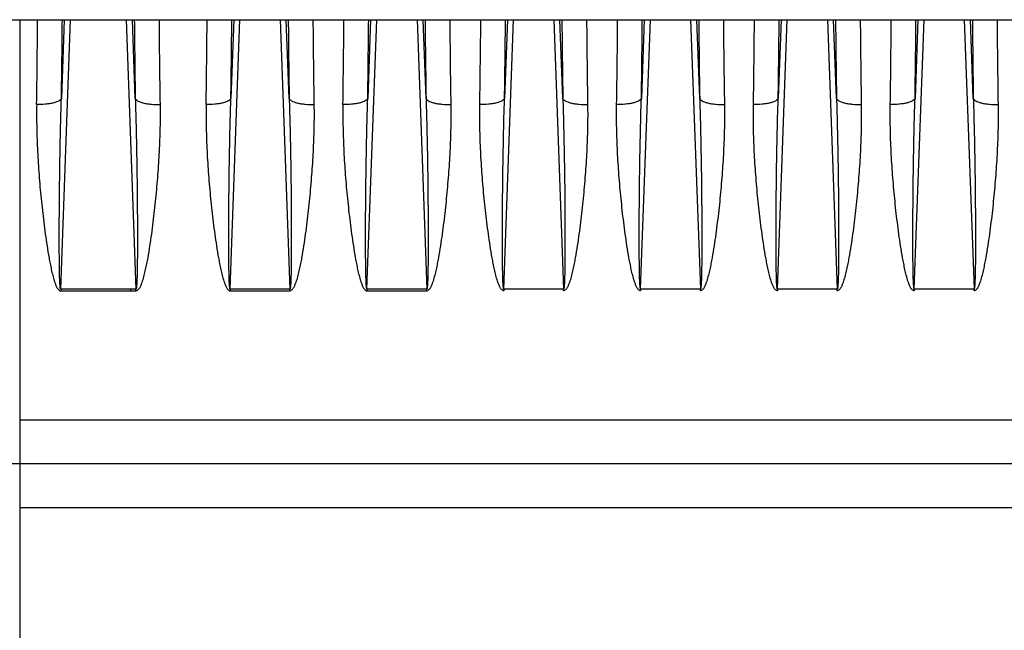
# Model space of a CAD drawing. Extents: x -3157 to 1181, y 8 to 2342.
# Tile 23 of 66: x -1893 to -1735, y 1154 to 1252. Entities that reach past the tile are written whole.
import ezdxf

# ---------------------------------------------------------------- set-up
doc = ezdxf.new("R2010")
doc.units = 0
doc.header["$LTSCALE"] = 65.395
doc.layers.get('0').update_dxf_attribs({"linetype": 'CONTINUOUS'})

msp = doc.modelspace()

# ---------------------------------------------------------------- linework, layer by layer
at = {"color": 3, "linetype": 'CONTINUOUS'}
msp.add_line((-1912.86, 1252.13), (-1681.86, 1252.13), dxfattribs=at)
at = {"color": 9, "linetype": 'CONTINUOUS'}
for p, q in [((-1893, 1252.13), (-1893, 1071.77)), ((-1886.41, 1208.81), (-1884.84, 1252.13)), ((-1885.84, 1252.13), (-1886.29, 1239.47)), ((-1875.87, 1252.13), (-1874.31, 1208.81)), ((-1874.42, 1239.47), (-1874.88, 1252.13)), ((-1859.16, 1208.81), (-1857.59, 1252.13)), ((-1858.59, 1252.13), (-1859.04, 1239.47)), ((-1851.12, 1252.13), (-1849.56, 1208.81)), ((-1849.67, 1239.47), (-1850.13, 1252.13)), ((-1837.16, 1208.81), (-1835.59, 1252.13)), ((-1836.59, 1252.13), (-1837.04, 1239.47)), ((-1829.12, 1252.13), (-1827.56, 1208.81)), ((-1827.67, 1239.47), (-1828.13, 1252.13)), ((-1815.16, 1208.81), (-1813.59, 1252.13)), ((-1814.59, 1252.13), (-1815.04, 1239.47)), ((-1807.12, 1252.13), (-1805.56, 1208.81)), ((-1805.67, 1239.47), (-1806.13, 1252.13)), ((-1793.16, 1208.81), (-1791.59, 1252.13)), ((-1792.59, 1252.13), (-1793.04, 1239.47)), ((-1785.12, 1252.13), (-1783.56, 1208.81)), ((-1783.67, 1239.47), (-1784.13, 1252.13)), ((-1771.16, 1208.81), (-1769.59, 1252.13)), ((-1770.59, 1252.13), (-1771.04, 1239.47)), ((-1763.12, 1252.13), (-1761.56, 1208.81)), ((-1761.67, 1239.47), (-1762.13, 1252.13)), ((-1749.16, 1208.81), (-1747.59, 1252.13)), ((-1748.59, 1252.13), (-1749.04, 1239.47)), ((-1741.12, 1252.13), (-1739.56, 1208.81)), ((-1739.67, 1239.47), (-1740.13, 1252.13)), ((-1622.36, 1187.71), (-1893, 1187.71)), ((-1893, 1173.68), (-1622.36, 1173.68))]:
    msp.add_line(p, q, dxfattribs=at)
at = {"color": 2, "linetype": 'CONTINUOUS'}
for p, q in [((-1886.41, 1208.81), (-1886.41, 1208.53)), ((-1874.31, 1208.81), (-1886.41, 1208.81)), ((-1886.41, 1208.53), (-1874.31, 1208.53)), ((-1875.21, 1208.81), (-1875.21, 1208.53)), ((-1874.31, 1208.53), (-1874.31, 1208.81)), ((-1859.16, 1208.81), (-1859.16, 1208.53)), ((-1849.56, 1208.81), (-1859.16, 1208.81)), ((-1859.16, 1208.53), (-1849.56, 1208.53)), ((-1849.56, 1208.53), (-1849.56, 1208.81)), ((-1837.16, 1208.81), (-1837.16, 1208.53)), ((-1827.56, 1208.81), (-1837.16, 1208.81)), ((-1837.16, 1208.53), (-1827.56, 1208.53)), ((-1827.56, 1208.53), (-1827.56, 1208.81)), ((-1815.16, 1208.81), (-1815.16, 1208.53)), ((-1805.56, 1208.81), (-1815.16, 1208.81)), ((-1805.56, 1208.53), (-1805.56, 1208.81)), ((-1793.16, 1208.81), (-1793.16, 1208.53)), ((-1783.56, 1208.81), (-1793.16, 1208.81)), ((-1783.56, 1208.53), (-1783.56, 1208.81)), ((-1771.16, 1208.81), (-1771.16, 1208.53)), ((-1761.56, 1208.81), (-1771.16, 1208.81)), ((-1761.56, 1208.53), (-1761.56, 1208.81)), ((-1749.16, 1208.81), (-1749.16, 1208.53)), ((-1739.56, 1208.81), (-1749.16, 1208.81)), ((-1739.56, 1208.53), (-1739.56, 1208.81))]:
    msp.add_line(p, q, dxfattribs=at)
at = {"color": 6, "linetype": 'CONTINUOUS'}
msp.add_line((-1622.36, 1180.7), (-1963.54, 1180.7), dxfattribs=at)
at = {"color": 9, "linetype": 'CONTINUOUS'}
for centre, radius, start, end in [((-3715.93, 1266.77), 1825.87, 359.11237, 359.54063), ((-3813.55, 1268.66), 1927.48, 359.1323, 359.50894), ((31.55, 1268.41), 1906.19, 180.48897, 180.86981), ((-23.2, 1267.03), 1847.46, 180.46187, 180.88512), ((-3688.68, 1266.77), 1825.87, 359.11237, 359.54063), ((-3786.3, 1268.66), 1927.48, 359.1323, 359.50894), ((56.3, 1268.41), 1906.19, 180.48897, 180.86981), ((1.55, 1267.03), 1847.46, 180.46187, 180.88512), ((-3666.68, 1266.77), 1825.87, 359.11237, 359.54063), ((-3764.3, 1268.66), 1927.48, 359.1323, 359.50894), ((78.3, 1268.41), 1906.19, 180.48897, 180.86981), ((23.55, 1267.03), 1847.46, 180.46187, 180.88512), ((-3742.3, 1268.66), 1927.48, 359.1323, 359.50894), ((100.3, 1268.41), 1906.19, 180.48897, 180.86981), ((-3720.3, 1268.66), 1927.48, 359.1323, 359.50894), ((122.3, 1268.41), 1906.19, 180.48897, 180.86981), ((-3698.3, 1268.66), 1927.48, 359.1323, 359.50894), ((144.3, 1268.41), 1906.19, 180.48897, 180.86981), ((-3676.3, 1268.66), 1927.48, 359.1323, 359.50894), ((166.3, 1268.41), 1906.19, 180.48897, 180.86981)]:
    msp.add_arc(centre, radius, start, end, dxfattribs=at)
at = {"color": 2, "linetype": 'CONTINUOUS'}
for centre, radius, start, end in [((-3666.25, 1267.03), 1847.45, 359.11487, 359.53813), ((23.97, 1266.77), 1825.88, 180.45937, 180.88763), ((-3644.25, 1267.03), 1847.45, 359.11487, 359.53813), ((45.97, 1266.77), 1825.88, 180.45937, 180.88763), ((-3622.25, 1267.03), 1847.45, 359.11487, 359.53813), ((67.97, 1266.77), 1825.88, 180.45937, 180.88763), ((-3600.25, 1267.03), 1847.45, 359.11487, 359.53813), ((89.97, 1266.77), 1825.88, 180.45937, 180.88763)]:
    msp.add_arc(centre, radius, start, end, dxfattribs=at)
at = {"color": 9, "linetype": 'CONTINUOUS'}
for points, knots in [([(-1890.27, 1238.49), (-1890.29, 1237.24), (-1890.28, 1234.72), (-1890.15, 1230.95), (-1889.91, 1227.16), (-1889.63, 1224), (-1889.36, 1221.46), (-1889.14, 1219.56), (-1888.89, 1217.66), (-1888.61, 1215.75), (-1888.35, 1214.17), (-1888.11, 1212.9), (-1887.92, 1211.96), (-1887.7, 1211.02), (-1887.48, 1210.24), (-1887.27, 1209.63), (-1887.11, 1209.26), (-1886.96, 1208.97), (-1886.82, 1208.77), (-1886.65, 1208.6), (-1886.49, 1208.53), (-1886.41, 1208.53)], [0, 0, 0, 0, 0.12296, 0.246594, 0.370859, 0.495708, 0.558336, 0.621093, 0.68397, 0.746963, 0.810066, 0.841658, 0.873277, 0.904922, 0.936593, 0.952443, 0.968301, 0.976239, 0.984181, 0.992121, 1, 1, 1, 1]), ([(-1886.29, 1239.47), (-1886.32, 1239.4), (-1886.43, 1239.24), (-1886.71, 1239.06), (-1887.1, 1238.88), (-1887.62, 1238.73), (-1888.22, 1238.62), (-1889.12, 1238.51), (-1889.81, 1238.48), (-1890.27, 1238.49)], [0, 0, 0, 0, 0.054884, 0.130896, 0.233224, 0.360692, 0.509197, 0.670922, 1, 1, 1, 1]), ([(-1886.41, 1208.81), (-1886.42, 1208.81), (-1886.45, 1208.85), (-1886.46, 1208.91), (-1886.48, 1209), (-1886.49, 1209.13), (-1886.51, 1209.31), (-1886.53, 1209.53), (-1886.54, 1209.76), (-1886.56, 1210.07), (-1886.57, 1210.46), (-1886.58, 1210.94), (-1886.59, 1211.42), (-1886.6, 1211.89), (-1886.61, 1212.53), (-1886.62, 1213.34), (-1886.63, 1214.3), (-1886.63, 1215.27), (-1886.64, 1216.24), (-1886.64, 1217.2), (-1886.64, 1218.5), (-1886.63, 1220.11), (-1886.62, 1222.05), (-1886.6, 1223.99), (-1886.58, 1225.93), (-1886.55, 1228.51), (-1886.49, 1231.74), (-1886.41, 1235.61), (-1886.34, 1238.18), (-1886.29, 1239.47)], [0, 0, 0, 0, 0.001233, 0.003599, 0.006567, 0.009863, 0.01688, 0.0242, 0.031676, 0.039251, 0.054573, 0.070036, 0.085584, 0.10119, 0.116836, 0.148213, 0.179665, 0.211165, 0.242698, 0.274255, 0.305827, 0.369004, 0.432201, 0.495403, 0.558596, 0.621773, 0.74804, 0.874141, 1, 1, 1, 1]), ([(-1874.42, 1239.47), (-1874.39, 1239.4), (-1874.28, 1239.24), (-1874.01, 1239.06), (-1873.61, 1238.88), (-1873.1, 1238.73), (-1872.49, 1238.62), (-1871.6, 1238.51), (-1870.9, 1238.48), (-1870.44, 1238.49)], [0, 0, 0, 0, 0.054884, 0.130896, 0.233224, 0.360693, 0.509197, 0.670922, 1, 1, 1, 1]), ([(-1874.42, 1239.47), (-1874.38, 1238.18), (-1874.31, 1235.61), (-1874.22, 1231.74), (-1874.17, 1228.51), (-1874.13, 1225.93), (-1874.11, 1223.99), (-1874.1, 1222.05), (-1874.08, 1220.11), (-1874.08, 1218.5), (-1874.08, 1217.2), (-1874.08, 1216.24), (-1874.08, 1215.27), (-1874.08, 1214.3), (-1874.09, 1213.34), (-1874.1, 1212.53), (-1874.11, 1211.89), (-1874.12, 1211.42), (-1874.13, 1210.94), (-1874.14, 1210.46), (-1874.16, 1210.07), (-1874.17, 1209.76), (-1874.19, 1209.53), (-1874.2, 1209.31), (-1874.22, 1209.13), (-1874.24, 1209), (-1874.26, 1208.91), (-1874.27, 1208.85), (-1874.29, 1208.81), (-1874.31, 1208.81)], [0, 0, 0, 0, 0.125859, 0.25196, 0.378227, 0.441403, 0.504597, 0.567798, 0.630996, 0.694172, 0.725745, 0.757302, 0.788835, 0.820335, 0.851787, 0.883163, 0.89881, 0.914416, 0.929964, 0.945426, 0.960748, 0.968323, 0.9758, 0.983119, 0.990137, 0.993433, 0.996401, 0.998767, 1, 1, 1, 1]), ([(-1870.44, 1238.49), (-1870.42, 1237.24), (-1870.43, 1234.72), (-1870.57, 1230.95), (-1870.81, 1227.16), (-1871.09, 1224), (-1871.35, 1221.46), (-1871.58, 1219.56), (-1871.82, 1217.66), (-1872.1, 1215.75), (-1872.36, 1214.17), (-1872.6, 1212.9), (-1872.8, 1211.96), (-1873.02, 1211.02), (-1873.23, 1210.24), (-1873.45, 1209.63), (-1873.6, 1209.26), (-1873.76, 1208.97), (-1873.89, 1208.77), (-1874.07, 1208.6), (-1874.23, 1208.53), (-1874.31, 1208.53)], [0, 0, 0, 0, 0.12296, 0.246594, 0.370859, 0.495708, 0.558336, 0.621092, 0.68397, 0.746963, 0.810066, 0.841658, 0.873277, 0.904922, 0.936593, 0.952443, 0.968301, 0.976239, 0.984181, 0.992121, 1, 1, 1, 1]), ([(-1863.02, 1238.49), (-1863.04, 1237.24), (-1863.03, 1234.72), (-1862.9, 1230.95), (-1862.66, 1227.16), (-1862.38, 1224), (-1862.11, 1221.46), (-1861.89, 1219.56), (-1861.64, 1217.66), (-1861.36, 1215.75), (-1861.1, 1214.17), (-1860.86, 1212.9), (-1860.67, 1211.96), (-1860.45, 1211.02), (-1860.23, 1210.24), (-1860.02, 1209.63), (-1859.86, 1209.26), (-1859.71, 1208.97), (-1859.57, 1208.77), (-1859.4, 1208.6), (-1859.24, 1208.53), (-1859.16, 1208.53)], [0, 0, 0, 0, 0.12296, 0.246594, 0.370859, 0.495708, 0.558336, 0.621093, 0.68397, 0.746963, 0.810066, 0.841658, 0.873277, 0.904922, 0.936593, 0.952443, 0.968301, 0.976239, 0.984181, 0.992121, 1, 1, 1, 1]), ([(-1859.04, 1239.47), (-1859.07, 1239.4), (-1859.18, 1239.24), (-1859.46, 1239.06), (-1859.85, 1238.88), (-1860.37, 1238.73), (-1860.97, 1238.62), (-1861.87, 1238.51), (-1862.56, 1238.48), (-1863.02, 1238.49)], [0, 0, 0, 0, 0.054884, 0.130896, 0.233224, 0.360692, 0.509197, 0.670922, 1, 1, 1, 1]), ([(-1859.16, 1208.81), (-1859.17, 1208.81), (-1859.2, 1208.85), (-1859.21, 1208.91), (-1859.23, 1209), (-1859.24, 1209.13), (-1859.26, 1209.31), (-1859.28, 1209.53), (-1859.29, 1209.76), (-1859.31, 1210.07), (-1859.32, 1210.46), (-1859.33, 1210.94), (-1859.34, 1211.42), (-1859.35, 1211.89), (-1859.36, 1212.53), (-1859.37, 1213.34), (-1859.38, 1214.3), (-1859.38, 1215.27), (-1859.39, 1216.24), (-1859.39, 1217.2), (-1859.39, 1218.5), (-1859.38, 1220.11), (-1859.37, 1222.05), (-1859.35, 1223.99), (-1859.33, 1225.93), (-1859.3, 1228.51), (-1859.24, 1231.74), (-1859.16, 1235.61), (-1859.09, 1238.18), (-1859.04, 1239.47)], [0, 0, 0, 0, 0.001233, 0.003599, 0.006567, 0.009863, 0.01688, 0.0242, 0.031676, 0.039251, 0.054573, 0.070036, 0.085584, 0.10119, 0.116836, 0.148213, 0.179665, 0.211165, 0.242698, 0.274255, 0.305827, 0.369004, 0.432201, 0.495403, 0.558596, 0.621773, 0.74804, 0.874141, 1, 1, 1, 1]), ([(-1849.67, 1239.47), (-1849.64, 1239.4), (-1849.53, 1239.24), (-1849.26, 1239.06), (-1848.86, 1238.88), (-1848.35, 1238.73), (-1847.74, 1238.62), (-1846.85, 1238.51), (-1846.15, 1238.48), (-1845.69, 1238.49)], [0, 0, 0, 0, 0.054884, 0.130896, 0.233224, 0.360693, 0.509197, 0.670922, 1, 1, 1, 1]), ([(-1849.67, 1239.47), (-1849.63, 1238.18), (-1849.56, 1235.61), (-1849.47, 1231.74), (-1849.42, 1228.51), (-1849.38, 1225.93), (-1849.36, 1223.99), (-1849.35, 1222.05), (-1849.33, 1220.11), (-1849.33, 1218.5), (-1849.33, 1217.2), (-1849.33, 1216.24), (-1849.33, 1215.27), (-1849.33, 1214.3), (-1849.34, 1213.34), (-1849.35, 1212.53), (-1849.36, 1211.89), (-1849.37, 1211.42), (-1849.38, 1210.94), (-1849.39, 1210.46), (-1849.41, 1210.07), (-1849.42, 1209.76), (-1849.44, 1209.53), (-1849.45, 1209.31), (-1849.47, 1209.13), (-1849.49, 1209), (-1849.51, 1208.91), (-1849.52, 1208.85), (-1849.54, 1208.81), (-1849.56, 1208.81)], [0, 0, 0, 0, 0.125859, 0.25196, 0.378227, 0.441403, 0.504597, 0.567798, 0.630996, 0.694172, 0.725745, 0.757302, 0.788835, 0.820335, 0.851787, 0.883163, 0.89881, 0.914416, 0.929964, 0.945426, 0.960748, 0.968323, 0.9758, 0.983119, 0.990137, 0.993433, 0.996401, 0.998767, 1, 1, 1, 1]), ([(-1845.69, 1238.49), (-1845.67, 1237.24), (-1845.68, 1234.72), (-1845.82, 1230.95), (-1846.06, 1227.16), (-1846.34, 1224), (-1846.6, 1221.46), (-1846.83, 1219.56), (-1847.07, 1217.66), (-1847.35, 1215.75), (-1847.61, 1214.17), (-1847.85, 1212.9), (-1848.05, 1211.96), (-1848.27, 1211.02), (-1848.48, 1210.24), (-1848.7, 1209.63), (-1848.85, 1209.26), (-1849.01, 1208.97), (-1849.14, 1208.77), (-1849.32, 1208.6), (-1849.48, 1208.53), (-1849.56, 1208.53)], [0, 0, 0, 0, 0.12296, 0.246594, 0.370859, 0.495708, 0.558336, 0.621092, 0.68397, 0.746963, 0.810066, 0.841658, 0.873277, 0.904922, 0.936593, 0.952443, 0.968301, 0.976239, 0.984181, 0.992121, 1, 1, 1, 1]), ([(-1841.02, 1238.49), (-1841.04, 1237.24), (-1841.03, 1234.72), (-1840.9, 1230.95), (-1840.66, 1227.16), (-1840.38, 1224), (-1840.11, 1221.46), (-1839.89, 1219.56), (-1839.64, 1217.66), (-1839.36, 1215.75), (-1839.1, 1214.17), (-1838.86, 1212.9), (-1838.67, 1211.96), (-1838.45, 1211.02), (-1838.23, 1210.24), (-1838.02, 1209.63), (-1837.86, 1209.26), (-1837.71, 1208.97), (-1837.57, 1208.77), (-1837.4, 1208.6), (-1837.24, 1208.53), (-1837.16, 1208.53)], [0, 0, 0, 0, 0.12296, 0.246594, 0.370859, 0.495708, 0.558336, 0.621093, 0.68397, 0.746963, 0.810066, 0.841658, 0.873277, 0.904922, 0.936593, 0.952443, 0.968301, 0.976239, 0.984181, 0.992121, 1, 1, 1, 1]), ([(-1837.04, 1239.47), (-1837.07, 1239.4), (-1837.18, 1239.24), (-1837.46, 1239.06), (-1837.85, 1238.88), (-1838.37, 1238.73), (-1838.97, 1238.62), (-1839.87, 1238.51), (-1840.56, 1238.48), (-1841.02, 1238.49)], [0, 0, 0, 0, 0.054884, 0.130896, 0.233224, 0.360692, 0.509197, 0.670922, 1, 1, 1, 1]), ([(-1837.16, 1208.81), (-1837.17, 1208.81), (-1837.2, 1208.85), (-1837.21, 1208.91), (-1837.23, 1209), (-1837.24, 1209.13), (-1837.26, 1209.31), (-1837.28, 1209.53), (-1837.29, 1209.76), (-1837.31, 1210.07), (-1837.32, 1210.46), (-1837.33, 1210.94), (-1837.34, 1211.42), (-1837.35, 1211.89), (-1837.36, 1212.53), (-1837.37, 1213.34), (-1837.38, 1214.3), (-1837.38, 1215.27), (-1837.39, 1216.24), (-1837.39, 1217.2), (-1837.39, 1218.5), (-1837.38, 1220.11), (-1837.37, 1222.05), (-1837.35, 1223.99), (-1837.33, 1225.93), (-1837.3, 1228.51), (-1837.24, 1231.74), (-1837.16, 1235.61), (-1837.09, 1238.18), (-1837.04, 1239.47)], [0, 0, 0, 0, 0.001233, 0.003599, 0.006567, 0.009863, 0.01688, 0.0242, 0.031676, 0.039251, 0.054573, 0.070036, 0.085584, 0.10119, 0.116836, 0.148213, 0.179665, 0.211165, 0.242698, 0.274255, 0.305827, 0.369004, 0.432201, 0.495403, 0.558596, 0.621773, 0.74804, 0.874141, 1, 1, 1, 1]), ([(-1827.67, 1239.47), (-1827.64, 1239.4), (-1827.53, 1239.24), (-1827.26, 1239.06), (-1826.86, 1238.88), (-1826.35, 1238.73), (-1825.74, 1238.62), (-1824.85, 1238.51), (-1824.15, 1238.48), (-1823.69, 1238.49)], [0, 0, 0, 0, 0.054884, 0.130896, 0.233224, 0.360693, 0.509197, 0.670922, 1, 1, 1, 1]), ([(-1827.67, 1239.47), (-1827.63, 1238.18), (-1827.56, 1235.61), (-1827.47, 1231.74), (-1827.42, 1228.51), (-1827.38, 1225.93), (-1827.36, 1223.99), (-1827.35, 1222.05), (-1827.33, 1220.11), (-1827.33, 1218.5), (-1827.33, 1217.2), (-1827.33, 1216.24), (-1827.33, 1215.27), (-1827.33, 1214.3), (-1827.34, 1213.34), (-1827.35, 1212.53), (-1827.36, 1211.89), (-1827.37, 1211.42), (-1827.38, 1210.94), (-1827.39, 1210.46), (-1827.41, 1210.07), (-1827.42, 1209.76), (-1827.44, 1209.53), (-1827.45, 1209.31), (-1827.47, 1209.13), (-1827.49, 1209), (-1827.51, 1208.91), (-1827.52, 1208.85), (-1827.54, 1208.81), (-1827.56, 1208.81)], [0, 0, 0, 0, 0.125859, 0.25196, 0.378227, 0.441403, 0.504597, 0.567798, 0.630996, 0.694172, 0.725745, 0.757302, 0.788835, 0.820335, 0.851787, 0.883163, 0.89881, 0.914416, 0.929964, 0.945426, 0.960748, 0.968323, 0.9758, 0.983119, 0.990137, 0.993433, 0.996401, 0.998767, 1, 1, 1, 1]), ([(-1823.69, 1238.49), (-1823.67, 1237.24), (-1823.68, 1234.72), (-1823.82, 1230.95), (-1824.06, 1227.16), (-1824.34, 1224), (-1824.6, 1221.46), (-1824.83, 1219.56), (-1825.07, 1217.66), (-1825.35, 1215.75), (-1825.61, 1214.17), (-1825.85, 1212.9), (-1826.05, 1211.96), (-1826.27, 1211.02), (-1826.48, 1210.24), (-1826.7, 1209.63), (-1826.85, 1209.26), (-1827.01, 1208.97), (-1827.14, 1208.77), (-1827.32, 1208.6), (-1827.48, 1208.53), (-1827.56, 1208.53)], [0, 0, 0, 0, 0.12296, 0.246594, 0.370859, 0.495708, 0.558336, 0.621092, 0.68397, 0.746963, 0.810066, 0.841658, 0.873277, 0.904922, 0.936593, 0.952443, 0.968301, 0.976239, 0.984181, 0.992121, 1, 1, 1, 1]), ([(-1815.04, 1239.47), (-1815.07, 1239.4), (-1815.18, 1239.24), (-1815.46, 1239.06), (-1815.85, 1238.88), (-1816.37, 1238.73), (-1816.97, 1238.62), (-1817.87, 1238.51), (-1818.56, 1238.48), (-1819.02, 1238.49)], [0, 0, 0, 0, 0.054884, 0.130896, 0.233224, 0.360692, 0.509197, 0.670922, 1, 1, 1, 1]), ([(-1815.16, 1208.81), (-1815.17, 1208.81), (-1815.2, 1208.85), (-1815.21, 1208.91), (-1815.23, 1209), (-1815.24, 1209.13), (-1815.26, 1209.31), (-1815.28, 1209.53), (-1815.29, 1209.76), (-1815.31, 1210.07), (-1815.32, 1210.46), (-1815.33, 1210.94), (-1815.34, 1211.42), (-1815.35, 1211.89), (-1815.36, 1212.53), (-1815.37, 1213.34), (-1815.38, 1214.3), (-1815.38, 1215.27), (-1815.39, 1216.24), (-1815.39, 1217.2), (-1815.39, 1218.5), (-1815.38, 1220.11), (-1815.37, 1222.05), (-1815.35, 1223.99), (-1815.33, 1225.93), (-1815.3, 1228.51), (-1815.24, 1231.74), (-1815.16, 1235.61), (-1815.09, 1238.18), (-1815.04, 1239.47)], [0, 0, 0, 0, 0.001233, 0.003599, 0.006567, 0.009863, 0.01688, 0.0242, 0.031676, 0.039251, 0.054573, 0.070036, 0.085584, 0.10119, 0.116836, 0.148213, 0.179665, 0.211165, 0.242698, 0.274255, 0.305827, 0.369004, 0.432201, 0.495403, 0.558596, 0.621773, 0.74804, 0.874141, 1, 1, 1, 1]), ([(-1805.67, 1239.47), (-1805.64, 1239.4), (-1805.53, 1239.24), (-1805.26, 1239.06), (-1804.86, 1238.88), (-1804.35, 1238.73), (-1803.74, 1238.62), (-1802.85, 1238.51), (-1802.15, 1238.48), (-1801.69, 1238.49)], [0, 0, 0, 0, 0.054884, 0.130896, 0.233224, 0.360693, 0.509197, 0.670922, 1, 1, 1, 1]), ([(-1805.67, 1239.47), (-1805.63, 1238.18), (-1805.56, 1235.61), (-1805.47, 1231.74), (-1805.42, 1228.51), (-1805.38, 1225.93), (-1805.36, 1223.99), (-1805.35, 1222.05), (-1805.33, 1220.11), (-1805.33, 1218.5), (-1805.33, 1217.2), (-1805.33, 1216.24), (-1805.33, 1215.27), (-1805.33, 1214.3), (-1805.34, 1213.34), (-1805.35, 1212.53), (-1805.36, 1211.89), (-1805.37, 1211.42), (-1805.38, 1210.94), (-1805.39, 1210.46), (-1805.41, 1210.07), (-1805.42, 1209.76), (-1805.44, 1209.53), (-1805.45, 1209.31), (-1805.47, 1209.13), (-1805.49, 1209), (-1805.51, 1208.91), (-1805.52, 1208.85), (-1805.54, 1208.81), (-1805.56, 1208.81)], [0, 0, 0, 0, 0.125859, 0.25196, 0.378227, 0.441403, 0.504597, 0.567798, 0.630996, 0.694172, 0.725745, 0.757302, 0.788835, 0.820335, 0.851787, 0.883163, 0.89881, 0.914416, 0.929964, 0.945426, 0.960748, 0.968323, 0.9758, 0.983119, 0.990137, 0.993433, 0.996401, 0.998767, 1, 1, 1, 1]), ([(-1793.04, 1239.47), (-1793.07, 1239.4), (-1793.18, 1239.24), (-1793.46, 1239.06), (-1793.85, 1238.88), (-1794.37, 1238.73), (-1794.97, 1238.62), (-1795.87, 1238.51), (-1796.56, 1238.48), (-1797.02, 1238.49)], [0, 0, 0, 0, 0.054884, 0.130896, 0.233224, 0.360692, 0.509197, 0.670922, 1, 1, 1, 1]), ([(-1793.16, 1208.81), (-1793.17, 1208.81), (-1793.2, 1208.85), (-1793.21, 1208.91), (-1793.23, 1209), (-1793.24, 1209.13), (-1793.26, 1209.31), (-1793.28, 1209.53), (-1793.29, 1209.76), (-1793.31, 1210.07), (-1793.32, 1210.46), (-1793.33, 1210.94), (-1793.34, 1211.42), (-1793.35, 1211.89), (-1793.36, 1212.53), (-1793.37, 1213.34), (-1793.38, 1214.3), (-1793.38, 1215.27), (-1793.39, 1216.24), (-1793.39, 1217.2), (-1793.39, 1218.5), (-1793.38, 1220.11), (-1793.37, 1222.05), (-1793.35, 1223.99), (-1793.33, 1225.93), (-1793.3, 1228.51), (-1793.24, 1231.74), (-1793.16, 1235.61), (-1793.09, 1238.18), (-1793.04, 1239.47)], [0, 0, 0, 0, 0.001233, 0.003599, 0.006567, 0.009863, 0.01688, 0.0242, 0.031676, 0.039251, 0.054573, 0.070036, 0.085584, 0.10119, 0.116836, 0.148213, 0.179665, 0.211165, 0.242698, 0.274255, 0.305827, 0.369004, 0.432201, 0.495403, 0.558596, 0.621773, 0.74804, 0.874141, 1, 1, 1, 1]), ([(-1783.67, 1239.47), (-1783.64, 1239.4), (-1783.53, 1239.24), (-1783.26, 1239.06), (-1782.86, 1238.88), (-1782.35, 1238.73), (-1781.74, 1238.62), (-1780.85, 1238.51), (-1780.15, 1238.48), (-1779.69, 1238.49)], [0, 0, 0, 0, 0.054884, 0.130896, 0.233224, 0.360693, 0.509197, 0.670922, 1, 1, 1, 1]), ([(-1783.67, 1239.47), (-1783.63, 1238.18), (-1783.56, 1235.61), (-1783.47, 1231.74), (-1783.42, 1228.51), (-1783.38, 1225.93), (-1783.36, 1223.99), (-1783.35, 1222.05), (-1783.33, 1220.11), (-1783.33, 1218.5), (-1783.33, 1217.2), (-1783.33, 1216.24), (-1783.33, 1215.27), (-1783.33, 1214.3), (-1783.34, 1213.34), (-1783.35, 1212.53), (-1783.36, 1211.89), (-1783.37, 1211.42), (-1783.38, 1210.94), (-1783.39, 1210.46), (-1783.41, 1210.07), (-1783.42, 1209.76), (-1783.44, 1209.53), (-1783.45, 1209.31), (-1783.47, 1209.13), (-1783.49, 1209), (-1783.51, 1208.91), (-1783.52, 1208.85), (-1783.54, 1208.81), (-1783.56, 1208.81)], [0, 0, 0, 0, 0.125859, 0.25196, 0.378227, 0.441403, 0.504597, 0.567798, 0.630996, 0.694172, 0.725745, 0.757302, 0.788835, 0.820335, 0.851787, 0.883163, 0.89881, 0.914416, 0.929964, 0.945426, 0.960748, 0.968323, 0.9758, 0.983119, 0.990137, 0.993433, 0.996401, 0.998767, 1, 1, 1, 1]), ([(-1771.04, 1239.47), (-1771.07, 1239.4), (-1771.18, 1239.24), (-1771.46, 1239.06), (-1771.85, 1238.88), (-1772.37, 1238.73), (-1772.97, 1238.62), (-1773.87, 1238.51), (-1774.56, 1238.48), (-1775.02, 1238.49)], [0, 0, 0, 0, 0.054884, 0.130896, 0.233224, 0.360692, 0.509197, 0.670922, 1, 1, 1, 1]), ([(-1771.16, 1208.81), (-1771.17, 1208.81), (-1771.2, 1208.85), (-1771.21, 1208.91), (-1771.23, 1209), (-1771.24, 1209.13), (-1771.26, 1209.31), (-1771.28, 1209.53), (-1771.29, 1209.76), (-1771.31, 1210.07), (-1771.32, 1210.46), (-1771.33, 1210.94), (-1771.34, 1211.42), (-1771.35, 1211.89), (-1771.36, 1212.53), (-1771.37, 1213.34), (-1771.38, 1214.3), (-1771.38, 1215.27), (-1771.39, 1216.24), (-1771.39, 1217.2), (-1771.39, 1218.5), (-1771.38, 1220.11), (-1771.37, 1222.05), (-1771.35, 1223.99), (-1771.33, 1225.93), (-1771.3, 1228.51), (-1771.24, 1231.74), (-1771.16, 1235.61), (-1771.09, 1238.18), (-1771.04, 1239.47)], [0, 0, 0, 0, 0.001233, 0.003599, 0.006567, 0.009863, 0.01688, 0.0242, 0.031676, 0.039251, 0.054573, 0.070036, 0.085584, 0.10119, 0.116836, 0.148213, 0.179665, 0.211165, 0.242698, 0.274255, 0.305827, 0.369004, 0.432201, 0.495403, 0.558596, 0.621773, 0.74804, 0.874141, 1, 1, 1, 1]), ([(-1761.67, 1239.47), (-1761.63, 1238.18), (-1761.56, 1235.61), (-1761.47, 1231.74), (-1761.42, 1228.51), (-1761.38, 1225.93), (-1761.36, 1223.99), (-1761.35, 1222.05), (-1761.33, 1220.11), (-1761.33, 1218.5), (-1761.33, 1217.2), (-1761.33, 1216.24), (-1761.33, 1215.27), (-1761.33, 1214.3), (-1761.34, 1213.34), (-1761.35, 1212.53), (-1761.36, 1211.89), (-1761.37, 1211.42), (-1761.38, 1210.94), (-1761.39, 1210.46), (-1761.41, 1210.07), (-1761.42, 1209.76), (-1761.44, 1209.53), (-1761.45, 1209.31), (-1761.47, 1209.13), (-1761.49, 1209), (-1761.51, 1208.91), (-1761.52, 1208.85), (-1761.54, 1208.81), (-1761.56, 1208.81)], [0, 0, 0, 0, 0.125859, 0.25196, 0.378227, 0.441403, 0.504597, 0.567798, 0.630996, 0.694172, 0.725745, 0.757302, 0.788835, 0.820335, 0.851787, 0.883163, 0.89881, 0.914416, 0.929964, 0.945426, 0.960748, 0.968323, 0.9758, 0.983119, 0.990137, 0.993433, 0.996401, 0.998767, 1, 1, 1, 1]), ([(-1761.67, 1239.47), (-1761.64, 1239.4), (-1761.53, 1239.24), (-1761.26, 1239.06), (-1760.86, 1238.88), (-1760.35, 1238.73), (-1759.74, 1238.62), (-1758.85, 1238.51), (-1758.15, 1238.48), (-1757.69, 1238.49)], [0, 0, 0, 0, 0.054884, 0.130896, 0.233224, 0.360693, 0.509197, 0.670922, 1, 1, 1, 1]), ([(-1749.04, 1239.47), (-1749.07, 1239.4), (-1749.18, 1239.24), (-1749.46, 1239.06), (-1749.85, 1238.88), (-1750.37, 1238.73), (-1750.97, 1238.62), (-1751.87, 1238.51), (-1752.56, 1238.48), (-1753.02, 1238.49)], [0, 0, 0, 0, 0.054884, 0.130896, 0.233224, 0.360692, 0.509197, 0.670922, 1, 1, 1, 1]), ([(-1749.16, 1208.81), (-1749.17, 1208.81), (-1749.2, 1208.85), (-1749.21, 1208.91), (-1749.23, 1209), (-1749.24, 1209.13), (-1749.26, 1209.31), (-1749.28, 1209.53), (-1749.29, 1209.76), (-1749.31, 1210.07), (-1749.32, 1210.46), (-1749.33, 1210.94), (-1749.34, 1211.42), (-1749.35, 1211.89), (-1749.36, 1212.53), (-1749.37, 1213.34), (-1749.38, 1214.3), (-1749.38, 1215.27), (-1749.39, 1216.24), (-1749.39, 1217.2), (-1749.39, 1218.5), (-1749.38, 1220.11), (-1749.37, 1222.05), (-1749.35, 1223.99), (-1749.33, 1225.93), (-1749.3, 1228.51), (-1749.24, 1231.74), (-1749.16, 1235.61), (-1749.09, 1238.18), (-1749.04, 1239.47)], [0, 0, 0, 0, 0.001233, 0.003599, 0.006567, 0.009863, 0.01688, 0.0242, 0.031676, 0.039251, 0.054573, 0.070036, 0.085584, 0.10119, 0.116836, 0.148213, 0.179665, 0.211165, 0.242698, 0.274255, 0.305827, 0.369004, 0.432201, 0.495403, 0.558596, 0.621773, 0.74804, 0.874141, 1, 1, 1, 1]), ([(-1739.67, 1239.47), (-1739.63, 1238.18), (-1739.56, 1235.61), (-1739.47, 1231.74), (-1739.42, 1228.51), (-1739.38, 1225.93), (-1739.36, 1223.99), (-1739.35, 1222.05), (-1739.33, 1220.11), (-1739.33, 1218.5), (-1739.33, 1217.2), (-1739.33, 1216.24), (-1739.33, 1215.27), (-1739.33, 1214.3), (-1739.34, 1213.34), (-1739.35, 1212.53), (-1739.36, 1211.89), (-1739.37, 1211.42), (-1739.38, 1210.94), (-1739.39, 1210.46), (-1739.41, 1210.07), (-1739.42, 1209.76), (-1739.44, 1209.53), (-1739.45, 1209.31), (-1739.47, 1209.13), (-1739.49, 1209), (-1739.51, 1208.91), (-1739.52, 1208.85), (-1739.54, 1208.81), (-1739.56, 1208.81)], [0, 0, 0, 0, 0.125859, 0.25196, 0.378227, 0.441403, 0.504597, 0.567798, 0.630996, 0.694172, 0.725745, 0.757302, 0.788835, 0.820335, 0.851787, 0.883163, 0.89881, 0.914416, 0.929964, 0.945426, 0.960748, 0.968323, 0.9758, 0.983119, 0.990137, 0.993433, 0.996401, 0.998767, 1, 1, 1, 1]), ([(-1739.67, 1239.47), (-1739.64, 1239.4), (-1739.53, 1239.24), (-1739.26, 1239.06), (-1738.86, 1238.88), (-1738.35, 1238.73), (-1737.74, 1238.62), (-1736.85, 1238.51), (-1736.15, 1238.48), (-1735.69, 1238.49)], [0, 0, 0, 0, 0.054884, 0.130896, 0.233224, 0.360693, 0.509197, 0.670922, 1, 1, 1, 1])]:
    msp.add_open_spline(points, degree=3, knots=knots, dxfattribs=at)
at = {"color": 2, "linetype": 'CONTINUOUS'}
for points, knots in [([(-1815.16, 1208.53), (-1815.2, 1208.54), (-1815.28, 1208.55), (-1815.43, 1208.63), (-1815.57, 1208.77), (-1815.71, 1208.97), (-1815.86, 1209.26), (-1816.02, 1209.63), (-1816.23, 1210.24), (-1816.45, 1211.02), (-1816.67, 1211.96), (-1816.86, 1212.9), (-1817.1, 1214.17), (-1817.36, 1215.75), (-1817.64, 1217.66), (-1817.89, 1219.56), (-1818.11, 1221.46), (-1818.38, 1224), (-1818.66, 1227.16), (-1818.9, 1230.95), (-1819.03, 1234.72), (-1819.05, 1237.24), (-1819.02, 1238.49)], [0, 0, 0, 0, 0.00399, 0.007982, 0.015925, 0.023868, 0.031806, 0.047663, 0.063511, 0.095178, 0.12682, 0.158435, 0.190024, 0.25312, 0.316106, 0.378976, 0.441725, 0.504347, 0.629182, 0.753434, 0.877054, 1, 1, 1, 1]), ([(-1801.69, 1238.49), (-1801.67, 1237.24), (-1801.68, 1234.72), (-1801.82, 1230.95), (-1802.06, 1227.16), (-1802.34, 1224), (-1802.6, 1221.46), (-1802.83, 1219.56), (-1803.07, 1217.66), (-1803.35, 1215.75), (-1803.61, 1214.17), (-1803.85, 1212.9), (-1804.05, 1211.96), (-1804.27, 1211.02), (-1804.48, 1210.24), (-1804.69, 1209.63), (-1804.85, 1209.26), (-1805.01, 1208.97), (-1805.14, 1208.77), (-1805.29, 1208.63), (-1805.43, 1208.55), (-1805.52, 1208.54), (-1805.56, 1208.53)], [0, 0, 0, 0, 0.122946, 0.246566, 0.370818, 0.495654, 0.558276, 0.621025, 0.683896, 0.746882, 0.809978, 0.841567, 0.873182, 0.904824, 0.936492, 0.95234, 0.968197, 0.976134, 0.984075, 0.992017, 0.996012, 1, 1, 1, 1]), ([(-1793.16, 1208.53), (-1793.2, 1208.54), (-1793.28, 1208.55), (-1793.43, 1208.63), (-1793.57, 1208.77), (-1793.71, 1208.97), (-1793.86, 1209.26), (-1794.02, 1209.63), (-1794.23, 1210.24), (-1794.45, 1211.02), (-1794.67, 1211.96), (-1794.86, 1212.9), (-1795.1, 1214.17), (-1795.36, 1215.75), (-1795.64, 1217.66), (-1795.89, 1219.56), (-1796.11, 1221.46), (-1796.38, 1224), (-1796.66, 1227.16), (-1796.9, 1230.95), (-1797.03, 1234.72), (-1797.05, 1237.24), (-1797.02, 1238.49)], [0, 0, 0, 0, 0.00399, 0.007982, 0.015925, 0.023868, 0.031806, 0.047663, 0.063511, 0.095178, 0.12682, 0.158435, 0.190024, 0.25312, 0.316106, 0.378976, 0.441725, 0.504347, 0.629182, 0.753434, 0.877054, 1, 1, 1, 1]), ([(-1779.69, 1238.49), (-1779.67, 1237.24), (-1779.68, 1234.72), (-1779.82, 1230.95), (-1780.06, 1227.16), (-1780.34, 1224), (-1780.6, 1221.46), (-1780.83, 1219.56), (-1781.07, 1217.66), (-1781.35, 1215.75), (-1781.61, 1214.17), (-1781.85, 1212.9), (-1782.05, 1211.96), (-1782.27, 1211.02), (-1782.48, 1210.24), (-1782.69, 1209.63), (-1782.85, 1209.26), (-1783.01, 1208.97), (-1783.14, 1208.77), (-1783.29, 1208.63), (-1783.43, 1208.55), (-1783.52, 1208.54), (-1783.56, 1208.53)], [0, 0, 0, 0, 0.122946, 0.246566, 0.370818, 0.495654, 0.558276, 0.621025, 0.683896, 0.746882, 0.809978, 0.841567, 0.873182, 0.904824, 0.936492, 0.95234, 0.968197, 0.976134, 0.984075, 0.992017, 0.996012, 1, 1, 1, 1]), ([(-1771.16, 1208.53), (-1771.2, 1208.54), (-1771.28, 1208.55), (-1771.43, 1208.63), (-1771.57, 1208.77), (-1771.71, 1208.97), (-1771.86, 1209.26), (-1772.02, 1209.63), (-1772.23, 1210.24), (-1772.45, 1211.02), (-1772.67, 1211.96), (-1772.86, 1212.9), (-1773.1, 1214.17), (-1773.36, 1215.75), (-1773.64, 1217.66), (-1773.89, 1219.56), (-1774.11, 1221.46), (-1774.38, 1224), (-1774.66, 1227.16), (-1774.9, 1230.95), (-1775.03, 1234.72), (-1775.05, 1237.24), (-1775.02, 1238.49)], [0, 0, 0, 0, 0.00399, 0.007982, 0.015925, 0.023868, 0.031806, 0.047663, 0.063511, 0.095178, 0.12682, 0.158435, 0.190024, 0.25312, 0.316106, 0.378976, 0.441725, 0.504347, 0.629182, 0.753434, 0.877054, 1, 1, 1, 1]), ([(-1757.69, 1238.49), (-1757.67, 1237.24), (-1757.68, 1234.72), (-1757.82, 1230.95), (-1758.06, 1227.16), (-1758.34, 1224), (-1758.6, 1221.46), (-1758.83, 1219.56), (-1759.07, 1217.66), (-1759.35, 1215.75), (-1759.61, 1214.17), (-1759.85, 1212.9), (-1760.05, 1211.96), (-1760.27, 1211.02), (-1760.48, 1210.24), (-1760.69, 1209.63), (-1760.85, 1209.26), (-1761.01, 1208.97), (-1761.14, 1208.77), (-1761.29, 1208.63), (-1761.43, 1208.55), (-1761.52, 1208.54), (-1761.56, 1208.53)], [0, 0, 0, 0, 0.122946, 0.246566, 0.370818, 0.495654, 0.558276, 0.621025, 0.683896, 0.746882, 0.809978, 0.841567, 0.873182, 0.904824, 0.936492, 0.95234, 0.968197, 0.976134, 0.984075, 0.992017, 0.996012, 1, 1, 1, 1]), ([(-1749.16, 1208.53), (-1749.2, 1208.54), (-1749.28, 1208.55), (-1749.43, 1208.63), (-1749.57, 1208.77), (-1749.71, 1208.97), (-1749.86, 1209.26), (-1750.02, 1209.63), (-1750.23, 1210.24), (-1750.45, 1211.02), (-1750.67, 1211.96), (-1750.86, 1212.9), (-1751.1, 1214.17), (-1751.36, 1215.75), (-1751.64, 1217.66), (-1751.89, 1219.56), (-1752.11, 1221.46), (-1752.38, 1224), (-1752.66, 1227.16), (-1752.9, 1230.95), (-1753.03, 1234.72), (-1753.05, 1237.24), (-1753.02, 1238.49)], [0, 0, 0, 0, 0.00399, 0.007982, 0.015925, 0.023868, 0.031806, 0.047663, 0.063511, 0.095178, 0.12682, 0.158435, 0.190024, 0.25312, 0.316106, 0.378976, 0.441725, 0.504347, 0.629182, 0.753434, 0.877054, 1, 1, 1, 1]), ([(-1735.69, 1238.49), (-1735.67, 1237.24), (-1735.68, 1234.72), (-1735.82, 1230.95), (-1736.06, 1227.16), (-1736.34, 1224), (-1736.6, 1221.46), (-1736.83, 1219.56), (-1737.07, 1217.66), (-1737.35, 1215.75), (-1737.61, 1214.17), (-1737.85, 1212.9), (-1738.05, 1211.96), (-1738.27, 1211.02), (-1738.48, 1210.24), (-1738.69, 1209.63), (-1738.85, 1209.26), (-1739.01, 1208.97), (-1739.14, 1208.77), (-1739.29, 1208.63), (-1739.43, 1208.55), (-1739.52, 1208.54), (-1739.56, 1208.53)], [0, 0, 0, 0, 0.122946, 0.246566, 0.370818, 0.495654, 0.558276, 0.621025, 0.683896, 0.746882, 0.809978, 0.841567, 0.873182, 0.904824, 0.936492, 0.95234, 0.968197, 0.976134, 0.984075, 0.992017, 0.996012, 1, 1, 1, 1])]:
    msp.add_open_spline(points, degree=3, knots=knots, dxfattribs=at)

doc.saveas('drawing.dxf')
